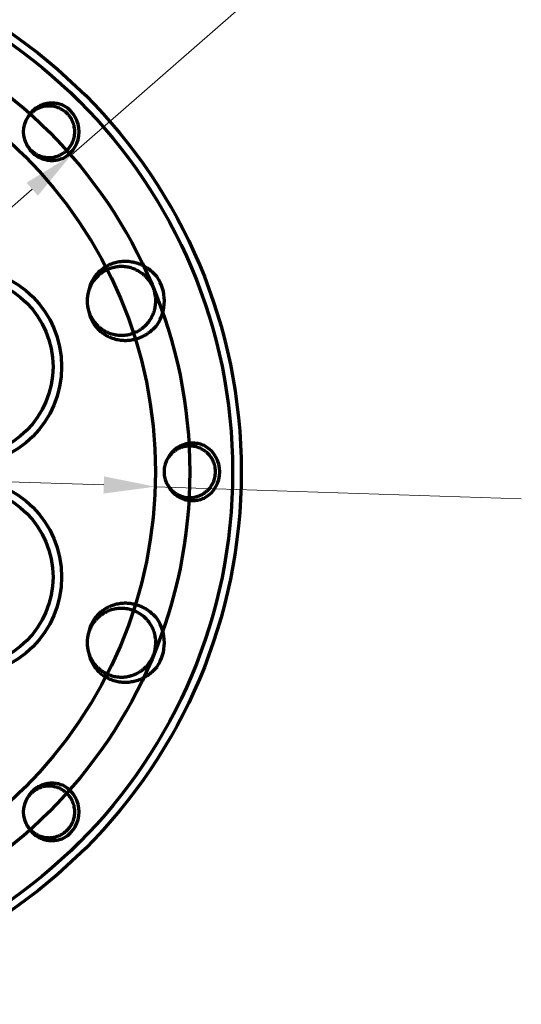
# Model space of a CAD drawing. Header units: millimetres. Extents: x -170 to 6906, y -2212 to 4257.
# Tile 26 of 256: x 1653 to 1682, y 1591 to 1649. Entities that reach past the tile are written whole.
import ezdxf
from ezdxf.lldxf.tags import DXFTag

# ---------------------------------------------------------------- set-up
doc = ezdxf.new("R2010")
doc.units = ezdxf.units.MM
doc.layers.add('1', color=7, linetype='Continuous', true_color=0xffffff)
doc.layers.add('8', color=7, linetype='Continuous', true_color=0xffffff)
tags = doc.linetypes.add('DASHED', pattern=[25.72, 12.86, -12.86]).pattern_tags.tags
tags[6:7] = [DXFTag(74, 4), DXFTag(75, 0), DXFTag(340, '0'), DXFTag(46, 0.0), DXFTag(50, 0.0), DXFTag(44, 0.0), DXFTag(45, 0.0)]
tags[4:5] = [DXFTag(74, 4), DXFTag(75, 0), DXFTag(340, '0'), DXFTag(46, 0.0), DXFTag(50, 0.0), DXFTag(44, 0.0), DXFTag(45, 0.0)]

msp = doc.modelspace()

# ---------------------------------------------------------------- linework, layer by layer
at = {"layer": '1', "color": 0, "linetype": 'Continuous', "lineweight": 13}
for p, q in [((1655.882, 1640.801), (1666.261, 1649.873)), ((1615.978, 1605.92), (1653.623, 1638.826)), ((1611.814, 1623.138), (1657.788, 1621.608)), ((1660.786, 1621.508), (1682.122, 1620.798))]:
    msp.add_line(p, q, dxfattribs=at)
at = {"layer": '1', "color": 0, "linetype": 'DASHED', "lineweight": 70}
for radius in [28, 26]:
    msp.add_circle((1634.801, 1622.373), radius, dxfattribs=at)
at = {"layer": '1', "color": 0, "linetype": 'Continuous', "lineweight": 18}
for points in [[(1653.294, 1639.203), (1653.952, 1638.45), (1655.882, 1640.801)], [(1657.805, 1622.108), (1657.772, 1621.108), (1660.786, 1621.508)]]:
    msp.add_solid(points, dxfattribs=at)
at = {"layer": '8', "color": 0, "linetype": 'Continuous', "lineweight": 70}
for centre, radius in [((1634.801, 1622.373), 31), ((1634.801, 1622.373), 30.5), ((1649.583, 1628.496), 5.75), ((1649.583, 1628.496), 5.25), ((1649.583, 1616.25), 5.75), ((1649.583, 1616.25), 5.25)]:
    msp.add_circle(centre, radius, dxfattribs=at)
for centre, radius, start, end in [((1654.6, 1642.172), 1.75, 301.1695, 58.83238), ((1654.6, 1642.172), 1.5, 145.43717, 214.56482), ((1658.822, 1632.323), 2.5, 325.95788, 34.04399), ((1658.822, 1632.323), 2, 163.9671, 196.03556), ((1662.801, 1622.373), 1.75, 301.1695, 58.83238), ((1662.801, 1622.373), 1.5, 145.43717, 214.56482), ((1658.822, 1612.424), 2.5, 325.95788, 34.04399), ((1658.822, 1612.424), 2, 163.9671, 196.03556), ((1654.6, 1602.574), 1.75, 301.1695, 58.83238), ((1654.6, 1602.574), 1.5, 145.43717, 214.56482)]:
    msp.add_arc(centre, radius, start, end, dxfattribs=at)
for points, knots in [([(1653.294, 1641.433), (1653.307, 1641.411), (1653.32, 1641.39), (1653.347, 1641.347), (1653.361, 1641.325), (1653.391, 1641.283), (1653.406, 1641.263), (1653.454, 1641.202), (1653.488, 1641.164), (1653.595, 1641.054), (1653.673, 1640.988), (1653.779, 1640.916), (1653.801, 1640.902), (1653.845, 1640.876), (1653.867, 1640.863), (1653.934, 1640.827), (1653.98, 1640.805), (1654.075, 1640.766), (1654.123, 1640.749), (1654.196, 1640.727), (1654.221, 1640.721), (1654.271, 1640.708), (1654.297, 1640.703), (1654.422, 1640.679), (1654.524, 1640.671), (1654.651, 1640.673), (1654.677, 1640.674), (1654.728, 1640.678), (1654.754, 1640.68), (1654.831, 1640.689), (1654.881, 1640.698), (1655.03, 1640.732), (1655.127, 1640.764), (1655.244, 1640.818), (1655.267, 1640.829), (1655.313, 1640.852), (1655.335, 1640.865), (1655.401, 1640.903), (1655.486, 1640.959), (1655.566, 1641.024), (1655.623, 1641.075), (1655.642, 1641.093), (1655.678, 1641.129), (1655.696, 1641.148), (1655.781, 1641.243), (1655.842, 1641.325), (1655.906, 1641.435), (1655.919, 1641.458), (1655.942, 1641.503), (1655.954, 1641.527), (1655.986, 1641.597), (1656.004, 1641.644), (1656.037, 1641.741), (1656.051, 1641.79), (1656.073, 1641.889), (1656.082, 1641.94), (1656.101, 1642.093), (1656.103, 1642.195), (1656.09, 1642.348), (1656.083, 1642.398), (1656.069, 1642.474), (1656.064, 1642.499), (1656.052, 1642.549), (1656.045, 1642.574), (1656.009, 1642.697), (1655.97, 1642.791), (1655.909, 1642.904), (1655.897, 1642.926), (1655.87, 1642.97), (1655.856, 1642.992), (1655.813, 1643.055), (1655.782, 1643.096), (1655.717, 1643.174), (1655.682, 1643.212), (1655.627, 1643.265), (1655.609, 1643.282), (1655.57, 1643.316), (1655.55, 1643.333), (1655.449, 1643.413), (1655.363, 1643.467), (1655.227, 1643.536), (1655.18, 1643.556), (1655.108, 1643.584), (1655.083, 1643.592), (1655.034, 1643.608), (1655.01, 1643.615), (1654.886, 1643.648), (1654.786, 1643.664), (1654.658, 1643.671), (1654.632, 1643.672), (1654.581, 1643.672), (1654.555, 1643.672), (1654.478, 1643.668), (1654.377, 1643.658), (1654.277, 1643.638), (1654.203, 1643.619), (1654.178, 1643.612), (1654.129, 1643.597), (1654.104, 1643.588), (1653.984, 1643.544), (1653.892, 1643.499), (1653.763, 1643.418), (1653.721, 1643.389), (1653.66, 1643.341), (1653.64, 1643.325), (1653.601, 1643.292), (1653.582, 1643.274), (1653.489, 1643.186), (1653.423, 1643.108), (1653.364, 1643.023)], [0, 0, 0, 0, 0.009823, 0.009823, 0.019724, 0.019724, 0.029626, 0.029626, 0.04943, 0.04943, 0.089037, 0.089037, 0.098938, 0.098938, 0.10884, 0.10884, 0.128644, 0.128644, 0.148447, 0.148447, 0.158349, 0.158349, 0.168251, 0.168251, 0.207858, 0.207858, 0.21776, 0.21776, 0.227662, 0.227662, 0.247465, 0.247465, 0.287072, 0.287072, 0.296974, 0.296974, 0.306876, 0.306876, 0.326679, 0.346483, 0.346483, 0.356385, 0.356385, 0.366286, 0.366286, 0.405894, 0.405894, 0.415795, 0.415795, 0.425697, 0.425697, 0.445501, 0.445501, 0.465304, 0.465304, 0.485108, 0.485108, 0.524715, 0.524715, 0.544518, 0.544518, 0.55442, 0.55442, 0.564322, 0.564322, 0.603929, 0.603929, 0.613831, 0.613831, 0.623733, 0.623733, 0.643536, 0.643536, 0.66334, 0.66334, 0.673241, 0.673241, 0.683143, 0.683143, 0.72275, 0.72275, 0.742554, 0.742554, 0.752456, 0.752456, 0.762357, 0.762357, 0.801965, 0.801965, 0.811866, 0.811866, 0.821768, 0.821768, 0.841572, 0.861375, 0.861375, 0.871277, 0.871277, 0.881179, 0.881179, 0.920786, 0.920786, 0.940589, 0.940589, 0.950491, 0.950491, 0.960393, 0.960393, 1, 1, 1, 1]), ([(1655.505, 1643.67), (1655.412, 1643.715), (1655.316, 1643.751), (1655.168, 1643.792), (1655.118, 1643.804), (1655.042, 1643.817), (1655.017, 1643.822), (1654.966, 1643.828), (1654.94, 1643.831), (1654.811, 1643.843), (1654.709, 1643.843), (1654.556, 1643.828), (1654.505, 1643.821), (1654.429, 1643.806), (1654.404, 1643.801), (1654.353, 1643.789), (1654.328, 1643.782), (1654.205, 1643.746), (1654.11, 1643.708), (1653.973, 1643.638), (1653.928, 1643.612), (1653.863, 1643.57), (1653.841, 1643.556), (1653.8, 1643.525), (1653.779, 1643.51), (1653.719, 1643.462), (1653.642, 1643.394), (1653.572, 1643.319), (1653.522, 1643.26), (1653.506, 1643.24), (1653.475, 1643.199), (1653.459, 1643.178), (1653.416, 1643.113), (1653.389, 1643.069), (1653.364, 1643.023)], [0, 0, 0, 0, 0.125, 0.125, 0.1875, 0.1875, 0.21875, 0.21875, 0.25, 0.25, 0.375, 0.375, 0.4375, 0.4375, 0.46875, 0.46875, 0.5, 0.5, 0.625, 0.625, 0.6875, 0.6875, 0.71875, 0.71875, 0.75, 0.75, 0.8125, 0.875, 0.875, 0.90625, 0.90625, 0.9375, 0.9375, 1, 1, 1, 1]), ([(1653.364, 1641.321), (1653.389, 1641.276), (1653.416, 1641.231), (1653.473, 1641.147), (1653.504, 1641.106), (1653.554, 1641.047), (1653.571, 1641.027), (1653.606, 1640.99), (1653.624, 1640.971), (1653.68, 1640.917), (1653.718, 1640.883), (1653.839, 1640.787), (1653.925, 1640.731), (1654.04, 1640.672), (1654.063, 1640.661), (1654.11, 1640.639), (1654.134, 1640.629), (1654.205, 1640.601), (1654.302, 1640.567), (1654.402, 1640.543), (1654.477, 1640.529), (1654.503, 1640.524), (1654.554, 1640.517), (1654.58, 1640.514), (1654.708, 1640.502), (1654.811, 1640.502), (1654.964, 1640.515), (1655.015, 1640.522), (1655.091, 1640.536), (1655.116, 1640.541), (1655.167, 1640.553), (1655.192, 1640.559), (1655.316, 1640.593), (1655.412, 1640.63), (1655.505, 1640.675)], [0, 0, 0, 0, 0.0625, 0.0625, 0.125, 0.125, 0.15625, 0.15625, 0.1875, 0.1875, 0.25, 0.25, 0.375, 0.375, 0.40625, 0.40625, 0.4375, 0.4375, 0.5, 0.5625, 0.5625, 0.59375, 0.59375, 0.625, 0.625, 0.75, 0.75, 0.8125, 0.8125, 0.84375, 0.84375, 0.875, 0.875, 1, 1, 1, 1]), ([(1660.893, 1633.723), (1660.825, 1633.806), (1660.753, 1633.885), (1660.598, 1634.031), (1660.516, 1634.1), (1660.407, 1634.179), (1660.385, 1634.194), (1660.341, 1634.224), (1660.273, 1634.268), (1660.204, 1634.308), (1660.064, 1634.384), (1659.967, 1634.428), (1659.818, 1634.485), (1659.768, 1634.502), (1659.691, 1634.526), (1659.665, 1634.533), (1659.613, 1634.547), (1659.587, 1634.553), (1659.456, 1634.583), (1659.351, 1634.6), (1659.14, 1634.619), (1659.033, 1634.621), (1658.9, 1634.614), (1658.873, 1634.612), (1658.819, 1634.608), (1658.792, 1634.605), (1658.713, 1634.595), (1658.66, 1634.587), (1658.503, 1634.556), (1658.4, 1634.529), (1658.25, 1634.477), (1658.2, 1634.457), (1658.126, 1634.425), (1658.102, 1634.414), (1658.053, 1634.391), (1658.029, 1634.379), (1657.91, 1634.317), (1657.819, 1634.261), (1657.647, 1634.137), (1657.566, 1634.068), (1657.47, 1633.974), (1657.451, 1633.955), (1657.414, 1633.916), (1657.396, 1633.896), (1657.343, 1633.835), (1657.31, 1633.794), (1657.214, 1633.666), (1657.157, 1633.576), (1657.095, 1633.458), (1657.083, 1633.435), (1657.059, 1633.386), (1657.048, 1633.362), (1657.016, 1633.288), (1656.996, 1633.238), (1656.944, 1633.086), (1656.918, 1632.982), (1656.899, 1632.875)], [0, 0, 0, 0, 0.0625, 0.0625, 0.125, 0.125, 0.140625, 0.140625, 0.15625, 0.1875, 0.1875, 0.25, 0.25, 0.28125, 0.28125, 0.296875, 0.296875, 0.3125, 0.3125, 0.375, 0.375, 0.4375, 0.4375, 0.453125, 0.453125, 0.46875, 0.46875, 0.5, 0.5, 0.5625, 0.5625, 0.59375, 0.59375, 0.609375, 0.609375, 0.625, 0.625, 0.6875, 0.6875, 0.75, 0.75, 0.765625, 0.765625, 0.78125, 0.78125, 0.8125, 0.8125, 0.875, 0.875, 0.890625, 0.890625, 0.90625, 0.90625, 0.9375, 0.9375, 1, 1, 1, 1]), ([(1656.933, 1631.665), (1656.965, 1631.574), (1657.003, 1631.486), (1657.072, 1631.354), (1657.097, 1631.309), (1657.151, 1631.222), (1657.18, 1631.18), (1657.27, 1631.057), (1657.336, 1630.98), (1657.427, 1630.889), (1657.446, 1630.871), (1657.484, 1630.836), (1657.542, 1630.785), (1657.602, 1630.737), (1657.725, 1630.647), (1657.812, 1630.594), (1657.925, 1630.535), (1657.948, 1630.524), (1657.995, 1630.502), (1658.019, 1630.491), (1658.09, 1630.461), (1658.138, 1630.443), (1658.283, 1630.394), (1658.382, 1630.369), (1658.532, 1630.343), (1658.583, 1630.337), (1658.66, 1630.329), (1658.686, 1630.328), (1658.737, 1630.325), (1658.763, 1630.324), (1658.891, 1630.322), (1658.992, 1630.328), (1659.144, 1630.349), (1659.194, 1630.357), (1659.269, 1630.374), (1659.294, 1630.38), (1659.344, 1630.392), (1659.369, 1630.399), (1659.492, 1630.436), (1659.587, 1630.473), (1659.771, 1630.56), (1659.86, 1630.611), (1659.967, 1630.683), (1659.988, 1630.698), (1660.029, 1630.729), (1660.09, 1630.775), (1660.148, 1630.825), (1660.26, 1630.929), (1660.329, 1631.004), (1660.424, 1631.125), (1660.455, 1631.167), (1660.512, 1631.252), (1660.538, 1631.296), (1660.614, 1631.429), (1660.657, 1631.521), (1660.702, 1631.641), (1660.71, 1631.665), (1660.727, 1631.714), (1660.734, 1631.738), (1660.756, 1631.813), (1660.768, 1631.862), (1660.8, 1632.012), (1660.813, 1632.113), (1660.821, 1632.266), (1660.822, 1632.317), (1660.82, 1632.394), (1660.819, 1632.42), (1660.816, 1632.472), (1660.814, 1632.497), (1660.801, 1632.625), (1660.783, 1632.725), (1660.745, 1632.873), (1660.731, 1632.922), (1660.706, 1632.994), (1660.697, 1633.019), (1660.678, 1633.067), (1660.669, 1633.091), (1660.618, 1633.209), (1660.523, 1633.389), (1660.402, 1633.554), (1660.317, 1633.651), (1660.3, 1633.67), (1660.265, 1633.708), (1660.211, 1633.763), (1660.155, 1633.815), (1660.039, 1633.914), (1659.956, 1633.973), (1659.825, 1634.054), (1659.78, 1634.079), (1659.688, 1634.126), (1659.642, 1634.148), (1659.501, 1634.207), (1659.404, 1634.239), (1659.28, 1634.27), (1659.255, 1634.276), (1659.205, 1634.286), (1659.18, 1634.291), (1659.104, 1634.304), (1659.053, 1634.31), (1658.9, 1634.324), (1658.798, 1634.326), (1658.646, 1634.316), (1658.595, 1634.311), (1658.518, 1634.3), (1658.493, 1634.296), (1658.442, 1634.287), (1658.417, 1634.282), (1658.292, 1634.254), (1658.194, 1634.225), (1658.052, 1634.17), (1658.005, 1634.15), (1657.936, 1634.116), (1657.913, 1634.105), (1657.867, 1634.081), (1657.845, 1634.068), (1657.733, 1634.004), (1657.649, 1633.946), (1657.49, 1633.819), (1657.416, 1633.749), (1657.329, 1633.654), (1657.312, 1633.635), (1657.278, 1633.596), (1657.23, 1633.536), (1657.185, 1633.474), (1657.1, 1633.347), (1657.051, 1633.258), (1656.986, 1633.118), (1656.966, 1633.071), (1656.93, 1632.974), (1656.914, 1632.925), (1656.899, 1632.875)], [0, 0, 0, 0, 0.025552, 0.025552, 0.039086, 0.039086, 0.05262, 0.05262, 0.079688, 0.079688, 0.086455, 0.086455, 0.093222, 0.106756, 0.106756, 0.133824, 0.133824, 0.140591, 0.140591, 0.147358, 0.147358, 0.160892, 0.160892, 0.18796, 0.18796, 0.201494, 0.201494, 0.208261, 0.208261, 0.215028, 0.215028, 0.242096, 0.242096, 0.25563, 0.25563, 0.262397, 0.262397, 0.269164, 0.269164, 0.296232, 0.296232, 0.3233, 0.3233, 0.330067, 0.330067, 0.336834, 0.350368, 0.350368, 0.377436, 0.377436, 0.39097, 0.39097, 0.404504, 0.404504, 0.431572, 0.431572, 0.438339, 0.438339, 0.445106, 0.445106, 0.45864, 0.45864, 0.485708, 0.485708, 0.499242, 0.499242, 0.506009, 0.506009, 0.512776, 0.512776, 0.539844, 0.539844, 0.553378, 0.553378, 0.560145, 0.560145, 0.566912, 0.566912, 0.59398, 0.621048, 0.621048, 0.627815, 0.627815, 0.634582, 0.648116, 0.648116, 0.675184, 0.675184, 0.688718, 0.688718, 0.702252, 0.702252, 0.72932, 0.72932, 0.736087, 0.736087, 0.742854, 0.742854, 0.756388, 0.756388, 0.783456, 0.783456, 0.79699, 0.79699, 0.803757, 0.803757, 0.810524, 0.810524, 0.837592, 0.837592, 0.851126, 0.851126, 0.857893, 0.857893, 0.86466, 0.86466, 0.891728, 0.891728, 0.918796, 0.918796, 0.925563, 0.925563, 0.93233, 0.945864, 0.945864, 0.972932, 0.972932, 0.986466, 0.986466, 1, 1, 1, 1]), ([(1657.03, 1633.212), (1657.024, 1633.2), (1657.018, 1633.187), (1656.969, 1633.082), (1656.932, 1632.987), (1656.889, 1632.842), (1656.877, 1632.793), (1656.866, 1632.744)], [0, 0, 0, 0, 0.083743, 0.083743, 0.699507, 0.699507, 1, 1, 1, 1]), ([(1656.899, 1631.771), (1656.918, 1631.664), (1656.944, 1631.561), (1657.013, 1631.36), (1657.056, 1631.262), (1657.118, 1631.143), (1657.132, 1631.119), (1657.158, 1631.073), (1657.2, 1631.004), (1657.246, 1630.938), (1657.341, 1630.81), (1657.411, 1630.73), (1657.507, 1630.636), (1657.526, 1630.618), (1657.566, 1630.581), (1657.627, 1630.528), (1657.69, 1630.479), (1657.819, 1630.385), (1657.909, 1630.329), (1658.028, 1630.267), (1658.052, 1630.255), (1658.1, 1630.232), (1658.125, 1630.221), (1658.199, 1630.189), (1658.249, 1630.17), (1658.4, 1630.117), (1658.503, 1630.09), (1658.66, 1630.059), (1658.713, 1630.051), (1658.793, 1630.041), (1658.819, 1630.038), (1658.873, 1630.034), (1658.9, 1630.032), (1659.034, 1630.025), (1659.14, 1630.028), (1659.352, 1630.047), (1659.457, 1630.063), (1659.588, 1630.093), (1659.614, 1630.1), (1659.666, 1630.114), (1659.743, 1630.136), (1659.819, 1630.161), (1659.968, 1630.218), (1660.065, 1630.262), (1660.206, 1630.339), (1660.252, 1630.366), (1660.343, 1630.423), (1660.387, 1630.453), (1660.517, 1630.547), (1660.599, 1630.615), (1660.753, 1630.762), (1660.825, 1630.84), (1660.893, 1630.924)], [0, 0, 0, 0, 0.0625, 0.0625, 0.125, 0.125, 0.140625, 0.140625, 0.15625, 0.1875, 0.1875, 0.25, 0.25, 0.265625, 0.265625, 0.28125, 0.3125, 0.3125, 0.375, 0.375, 0.390625, 0.390625, 0.40625, 0.40625, 0.4375, 0.4375, 0.5, 0.5, 0.53125, 0.53125, 0.546875, 0.546875, 0.5625, 0.5625, 0.625, 0.625, 0.6875, 0.6875, 0.703125, 0.703125, 0.71875, 0.75, 0.75, 0.8125, 0.8125, 0.84375, 0.84375, 0.875, 0.875, 0.9375, 0.9375, 1, 1, 1, 1]), ([(1663.707, 1623.871), (1663.613, 1623.916), (1663.517, 1623.952), (1663.369, 1623.993), (1663.319, 1624.005), (1663.244, 1624.019), (1663.218, 1624.023), (1663.167, 1624.03), (1663.141, 1624.033), (1663.012, 1624.044), (1662.91, 1624.044), (1662.757, 1624.029), (1662.706, 1624.022), (1662.63, 1624.008), (1662.605, 1624.002), (1662.555, 1623.99), (1662.53, 1623.983), (1662.406, 1623.947), (1662.311, 1623.909), (1662.174, 1623.839), (1662.13, 1623.813), (1662.064, 1623.771), (1662.043, 1623.757), (1662.001, 1623.727), (1661.98, 1623.711), (1661.92, 1623.663), (1661.843, 1623.595), (1661.773, 1623.521), (1661.723, 1623.461), (1661.707, 1623.441), (1661.676, 1623.4), (1661.661, 1623.379), (1661.617, 1623.314), (1661.59, 1623.27), (1661.566, 1623.224)], [0, 0, 0, 0, 0.125, 0.125, 0.1875, 0.1875, 0.21875, 0.21875, 0.25, 0.25, 0.375, 0.375, 0.4375, 0.4375, 0.46875, 0.46875, 0.5, 0.5, 0.625, 0.625, 0.6875, 0.6875, 0.71875, 0.71875, 0.75, 0.75, 0.8125, 0.875, 0.875, 0.90625, 0.90625, 0.9375, 0.9375, 1, 1, 1, 1]), ([(1661.496, 1621.634), (1661.508, 1621.612), (1661.521, 1621.591), (1661.548, 1621.548), (1661.563, 1621.526), (1661.592, 1621.485), (1661.608, 1621.464), (1661.656, 1621.403), (1661.689, 1621.365), (1661.796, 1621.255), (1661.874, 1621.19), (1661.98, 1621.117), (1662.002, 1621.103), (1662.046, 1621.077), (1662.068, 1621.064), (1662.136, 1621.028), (1662.182, 1621.006), (1662.276, 1620.967), (1662.324, 1620.95), (1662.398, 1620.928), (1662.423, 1620.922), (1662.473, 1620.91), (1662.498, 1620.904), (1662.624, 1620.88), (1662.725, 1620.872), (1662.853, 1620.874), (1662.878, 1620.875), (1662.93, 1620.879), (1662.955, 1620.881), (1663.032, 1620.89), (1663.082, 1620.899), (1663.231, 1620.933), (1663.328, 1620.965), (1663.445, 1621.019), (1663.469, 1621.03), (1663.514, 1621.054), (1663.537, 1621.066), (1663.603, 1621.105), (1663.688, 1621.16), (1663.767, 1621.225), (1663.824, 1621.276), (1663.843, 1621.294), (1663.879, 1621.331), (1663.897, 1621.349), (1663.983, 1621.444), (1664.043, 1621.526), (1664.108, 1621.636), (1664.12, 1621.659), (1664.144, 1621.705), (1664.155, 1621.728), (1664.187, 1621.798), (1664.206, 1621.845), (1664.238, 1621.942), (1664.252, 1621.991), (1664.275, 1622.09), (1664.284, 1622.141), (1664.302, 1622.295), (1664.304, 1622.397), (1664.291, 1622.549), (1664.285, 1622.599), (1664.27, 1622.675), (1664.265, 1622.7), (1664.253, 1622.75), (1664.246, 1622.775), (1664.21, 1622.898), (1664.171, 1622.992), (1664.111, 1623.105), (1664.098, 1623.127), (1664.071, 1623.171), (1664.058, 1623.193), (1664.014, 1623.257), (1663.984, 1623.297), (1663.918, 1623.375), (1663.884, 1623.413), (1663.829, 1623.466), (1663.81, 1623.483), (1663.771, 1623.517), (1663.752, 1623.534), (1663.651, 1623.614), (1663.565, 1623.668), (1663.428, 1623.737), (1663.381, 1623.758), (1663.309, 1623.785), (1663.285, 1623.793), (1663.236, 1623.809), (1663.211, 1623.816), (1663.088, 1623.849), (1662.987, 1623.865), (1662.859, 1623.872), (1662.834, 1623.873), (1662.782, 1623.874), (1662.756, 1623.873), (1662.679, 1623.869), (1662.578, 1623.859), (1662.478, 1623.839), (1662.404, 1623.82), (1662.379, 1623.813), (1662.33, 1623.798), (1662.306, 1623.79), (1662.185, 1623.745), (1662.094, 1623.7), (1661.964, 1623.619), (1661.922, 1623.59), (1661.861, 1623.543), (1661.841, 1623.526), (1661.802, 1623.493), (1661.783, 1623.475), (1661.691, 1623.387), (1661.624, 1623.309), (1661.566, 1623.224)], [0, 0, 0, 0, 0.009823, 0.009823, 0.019724, 0.019724, 0.029626, 0.029626, 0.04943, 0.04943, 0.089037, 0.089037, 0.098938, 0.098938, 0.10884, 0.10884, 0.128644, 0.128644, 0.148447, 0.148447, 0.158349, 0.158349, 0.168251, 0.168251, 0.207858, 0.207858, 0.21776, 0.21776, 0.227662, 0.227662, 0.247465, 0.247465, 0.287072, 0.287072, 0.296974, 0.296974, 0.306876, 0.306876, 0.326679, 0.346483, 0.346483, 0.356385, 0.356385, 0.366286, 0.366286, 0.405894, 0.405894, 0.415795, 0.415795, 0.425697, 0.425697, 0.445501, 0.445501, 0.465304, 0.465304, 0.485108, 0.485108, 0.524715, 0.524715, 0.544518, 0.544518, 0.55442, 0.55442, 0.564322, 0.564322, 0.603929, 0.603929, 0.613831, 0.613831, 0.623733, 0.623733, 0.643536, 0.643536, 0.66334, 0.66334, 0.673241, 0.673241, 0.683143, 0.683143, 0.72275, 0.72275, 0.742554, 0.742554, 0.752456, 0.752456, 0.762357, 0.762357, 0.801965, 0.801965, 0.811866, 0.811866, 0.821768, 0.821768, 0.841572, 0.861375, 0.861375, 0.871277, 0.871277, 0.881179, 0.881179, 0.920786, 0.920786, 0.940589, 0.940589, 0.950491, 0.950491, 0.960393, 0.960393, 1, 1, 1, 1]), ([(1661.566, 1621.522), (1661.59, 1621.477), (1661.617, 1621.433), (1661.675, 1621.348), (1661.706, 1621.307), (1661.755, 1621.248), (1661.772, 1621.228), (1661.807, 1621.191), (1661.825, 1621.172), (1661.881, 1621.118), (1661.92, 1621.084), (1662.04, 1620.988), (1662.126, 1620.933), (1662.241, 1620.873), (1662.264, 1620.862), (1662.311, 1620.841), (1662.335, 1620.83), (1662.407, 1620.802), (1662.503, 1620.769), (1662.603, 1620.745), (1662.679, 1620.73), (1662.704, 1620.726), (1662.755, 1620.718), (1662.781, 1620.715), (1662.91, 1620.703), (1663.012, 1620.703), (1663.165, 1620.716), (1663.216, 1620.723), (1663.292, 1620.737), (1663.318, 1620.742), (1663.368, 1620.754), (1663.393, 1620.76), (1663.517, 1620.795), (1663.613, 1620.831), (1663.707, 1620.876)], [0, 0, 0, 0, 0.0625, 0.0625, 0.125, 0.125, 0.15625, 0.15625, 0.1875, 0.1875, 0.25, 0.25, 0.375, 0.375, 0.40625, 0.40625, 0.4375, 0.4375, 0.5, 0.5625, 0.5625, 0.59375, 0.59375, 0.625, 0.625, 0.75, 0.75, 0.8125, 0.8125, 0.84375, 0.84375, 0.875, 0.875, 1, 1, 1, 1]), ([(1660.893, 1613.823), (1660.826, 1613.907), (1660.753, 1613.985), (1660.598, 1614.132), (1660.516, 1614.2), (1660.408, 1614.279), (1660.386, 1614.294), (1660.341, 1614.325), (1660.274, 1614.369), (1660.205, 1614.409), (1660.064, 1614.485), (1659.968, 1614.529), (1659.819, 1614.585), (1659.768, 1614.603), (1659.691, 1614.626), (1659.666, 1614.633), (1659.614, 1614.647), (1659.587, 1614.654), (1659.457, 1614.684), (1659.351, 1614.7), (1659.14, 1614.719), (1659.034, 1614.721), (1658.9, 1614.715), (1658.873, 1614.713), (1658.82, 1614.708), (1658.793, 1614.706), (1658.713, 1614.696), (1658.66, 1614.687), (1658.503, 1614.657), (1658.401, 1614.629), (1658.25, 1614.577), (1658.2, 1614.558), (1658.126, 1614.526), (1658.102, 1614.515), (1658.053, 1614.492), (1658.029, 1614.48), (1657.91, 1614.418), (1657.82, 1614.362), (1657.648, 1614.237), (1657.566, 1614.169), (1657.47, 1614.074), (1657.451, 1614.055), (1657.414, 1614.016), (1657.396, 1613.996), (1657.344, 1613.936), (1657.31, 1613.894), (1657.215, 1613.767), (1657.158, 1613.677), (1657.095, 1613.559), (1657.083, 1613.535), (1657.06, 1613.487), (1657.048, 1613.462), (1657.016, 1613.388), (1656.997, 1613.338), (1656.945, 1613.186), (1656.918, 1613.082), (1656.9, 1612.976)], [0, 0, 0, 0, 0.0625, 0.0625, 0.125, 0.125, 0.140625, 0.140625, 0.15625, 0.1875, 0.1875, 0.25, 0.25, 0.28125, 0.28125, 0.296875, 0.296875, 0.3125, 0.3125, 0.375, 0.375, 0.4375, 0.4375, 0.453125, 0.453125, 0.46875, 0.46875, 0.5, 0.5, 0.5625, 0.5625, 0.59375, 0.59375, 0.609375, 0.609375, 0.625, 0.625, 0.6875, 0.6875, 0.75, 0.75, 0.765625, 0.765625, 0.78125, 0.78125, 0.8125, 0.8125, 0.875, 0.875, 0.890625, 0.890625, 0.90625, 0.90625, 0.9375, 0.9375, 1, 1, 1, 1]), ([(1656.933, 1611.766), (1656.965, 1611.675), (1657.003, 1611.586), (1657.072, 1611.454), (1657.097, 1611.409), (1657.151, 1611.323), (1657.18, 1611.28), (1657.27, 1611.157), (1657.337, 1611.08), (1657.428, 1610.989), (1657.446, 1610.972), (1657.484, 1610.937), (1657.542, 1610.885), (1657.602, 1610.838), (1657.726, 1610.748), (1657.812, 1610.694), (1657.926, 1610.635), (1657.949, 1610.624), (1657.995, 1610.602), (1658.019, 1610.592), (1658.09, 1610.562), (1658.138, 1610.543), (1658.283, 1610.495), (1658.382, 1610.47), (1658.533, 1610.444), (1658.583, 1610.437), (1658.66, 1610.43), (1658.686, 1610.428), (1658.737, 1610.425), (1658.763, 1610.424), (1658.891, 1610.422), (1658.993, 1610.428), (1659.144, 1610.449), (1659.194, 1610.458), (1659.27, 1610.474), (1659.295, 1610.48), (1659.344, 1610.493), (1659.369, 1610.5), (1659.493, 1610.537), (1659.588, 1610.573), (1659.772, 1610.661), (1659.86, 1610.711), (1659.967, 1610.784), (1659.988, 1610.799), (1660.029, 1610.829), (1660.09, 1610.876), (1660.148, 1610.926), (1660.26, 1611.03), (1660.329, 1611.105), (1660.424, 1611.226), (1660.455, 1611.268), (1660.512, 1611.353), (1660.539, 1611.396), (1660.614, 1611.53), (1660.657, 1611.622), (1660.702, 1611.741), (1660.711, 1611.766), (1660.727, 1611.814), (1660.735, 1611.839), (1660.756, 1611.913), (1660.769, 1611.963), (1660.8, 1612.113), (1660.813, 1612.214), (1660.822, 1612.367), (1660.823, 1612.418), (1660.821, 1612.495), (1660.82, 1612.521), (1660.817, 1612.572), (1660.814, 1612.598), (1660.802, 1612.725), (1660.784, 1612.825), (1660.746, 1612.973), (1660.731, 1613.022), (1660.706, 1613.095), (1660.697, 1613.119), (1660.679, 1613.167), (1660.669, 1613.191), (1660.618, 1613.309), (1660.523, 1613.49), (1660.402, 1613.654), (1660.318, 1613.752), (1660.3, 1613.771), (1660.265, 1613.808), (1660.212, 1613.863), (1660.155, 1613.915), (1660.039, 1614.014), (1659.956, 1614.074), (1659.825, 1614.154), (1659.78, 1614.18), (1659.689, 1614.227), (1659.642, 1614.248), (1659.501, 1614.307), (1659.405, 1614.339), (1659.281, 1614.37), (1659.256, 1614.376), (1659.205, 1614.387), (1659.18, 1614.391), (1659.104, 1614.404), (1659.053, 1614.411), (1658.9, 1614.425), (1658.799, 1614.426), (1658.646, 1614.416), (1658.595, 1614.411), (1658.519, 1614.401), (1658.493, 1614.397), (1658.442, 1614.387), (1658.417, 1614.382), (1658.292, 1614.355), (1658.195, 1614.325), (1658.052, 1614.27), (1658.005, 1614.25), (1657.936, 1614.217), (1657.913, 1614.205), (1657.868, 1614.181), (1657.845, 1614.169), (1657.733, 1614.105), (1657.649, 1614.047), (1657.49, 1613.919), (1657.416, 1613.85), (1657.329, 1613.755), (1657.312, 1613.735), (1657.279, 1613.696), (1657.23, 1613.636), (1657.185, 1613.574), (1657.101, 1613.447), (1657.051, 1613.358), (1656.986, 1613.219), (1656.966, 1613.171), (1656.93, 1613.075), (1656.914, 1613.026), (1656.9, 1612.976)], [0, 0, 0, 0, 0.025552, 0.025552, 0.039086, 0.039086, 0.05262, 0.05262, 0.079688, 0.079688, 0.086455, 0.086455, 0.093222, 0.106756, 0.106756, 0.133824, 0.133824, 0.140591, 0.140591, 0.147358, 0.147358, 0.160892, 0.160892, 0.18796, 0.18796, 0.201494, 0.201494, 0.208261, 0.208261, 0.215028, 0.215028, 0.242096, 0.242096, 0.25563, 0.25563, 0.262397, 0.262397, 0.269164, 0.269164, 0.296232, 0.296232, 0.3233, 0.3233, 0.330067, 0.330067, 0.336834, 0.350368, 0.350368, 0.377436, 0.377436, 0.39097, 0.39097, 0.404504, 0.404504, 0.431572, 0.431572, 0.438339, 0.438339, 0.445106, 0.445106, 0.45864, 0.45864, 0.485708, 0.485708, 0.499242, 0.499242, 0.506009, 0.506009, 0.512776, 0.512776, 0.539844, 0.539844, 0.553378, 0.553378, 0.560145, 0.560145, 0.566912, 0.566912, 0.59398, 0.621048, 0.621048, 0.627815, 0.627815, 0.634582, 0.648116, 0.648116, 0.675184, 0.675184, 0.688718, 0.688718, 0.702252, 0.702252, 0.72932, 0.72932, 0.736087, 0.736087, 0.742854, 0.742854, 0.756388, 0.756388, 0.783456, 0.783456, 0.79699, 0.79699, 0.803757, 0.803757, 0.810524, 0.810524, 0.837592, 0.837592, 0.851126, 0.851126, 0.857893, 0.857893, 0.86466, 0.86466, 0.891728, 0.891728, 0.918796, 0.918796, 0.925563, 0.925563, 0.93233, 0.945864, 0.945864, 0.972932, 0.972932, 0.986466, 0.986466, 1, 1, 1, 1]), ([(1657.03, 1613.313), (1657.024, 1613.3), (1657.018, 1613.288), (1656.969, 1613.183), (1656.933, 1613.088), (1656.89, 1612.942), (1656.877, 1612.894), (1656.867, 1612.845)], [0, 0, 0, 0, 0.083743, 0.083743, 0.699507, 0.699507, 1, 1, 1, 1]), ([(1656.9, 1611.871), (1656.918, 1611.765), (1656.944, 1611.661), (1657.013, 1611.46), (1657.056, 1611.362), (1657.119, 1611.243), (1657.132, 1611.22), (1657.159, 1611.173), (1657.201, 1611.105), (1657.246, 1611.039), (1657.341, 1610.911), (1657.411, 1610.831), (1657.507, 1610.737), (1657.527, 1610.718), (1657.566, 1610.682), (1657.627, 1610.629), (1657.69, 1610.579), (1657.819, 1610.485), (1657.91, 1610.429), (1658.028, 1610.368), (1658.052, 1610.356), (1658.101, 1610.333), (1658.125, 1610.322), (1658.199, 1610.29), (1658.249, 1610.27), (1658.401, 1610.218), (1658.503, 1610.19), (1658.66, 1610.16), (1658.713, 1610.151), (1658.793, 1610.142), (1658.82, 1610.139), (1658.873, 1610.134), (1658.9, 1610.132), (1659.034, 1610.126), (1659.14, 1610.128), (1659.352, 1610.147), (1659.458, 1610.164), (1659.589, 1610.194), (1659.615, 1610.2), (1659.667, 1610.214), (1659.744, 1610.236), (1659.819, 1610.262), (1659.969, 1610.319), (1660.065, 1610.363), (1660.206, 1610.439), (1660.252, 1610.466), (1660.343, 1610.524), (1660.388, 1610.554), (1660.517, 1610.648), (1660.599, 1610.716), (1660.753, 1610.862), (1660.826, 1610.94), (1660.893, 1611.024)], [0, 0, 0, 0, 0.0625, 0.0625, 0.125, 0.125, 0.140625, 0.140625, 0.15625, 0.1875, 0.1875, 0.25, 0.25, 0.265625, 0.265625, 0.28125, 0.3125, 0.3125, 0.375, 0.375, 0.390625, 0.390625, 0.40625, 0.40625, 0.4375, 0.4375, 0.5, 0.5, 0.53125, 0.53125, 0.546875, 0.546875, 0.5625, 0.5625, 0.625, 0.625, 0.6875, 0.6875, 0.703125, 0.703125, 0.71875, 0.75, 0.75, 0.8125, 0.8125, 0.84375, 0.84375, 0.875, 0.875, 0.9375, 0.9375, 1, 1, 1, 1]), ([(1653.295, 1601.835), (1653.307, 1601.813), (1653.32, 1601.792), (1653.348, 1601.749), (1653.362, 1601.727), (1653.392, 1601.685), (1653.407, 1601.665), (1653.455, 1601.604), (1653.489, 1601.566), (1653.595, 1601.456), (1653.673, 1601.391), (1653.78, 1601.318), (1653.802, 1601.304), (1653.845, 1601.278), (1653.868, 1601.265), (1653.935, 1601.229), (1653.981, 1601.207), (1654.075, 1601.168), (1654.123, 1601.151), (1654.197, 1601.129), (1654.222, 1601.123), (1654.272, 1601.11), (1654.297, 1601.105), (1654.423, 1601.081), (1654.524, 1601.073), (1654.652, 1601.075), (1654.678, 1601.076), (1654.729, 1601.08), (1654.755, 1601.082), (1654.831, 1601.091), (1654.882, 1601.1), (1655.031, 1601.134), (1655.127, 1601.166), (1655.245, 1601.22), (1655.268, 1601.231), (1655.313, 1601.254), (1655.336, 1601.267), (1655.402, 1601.305), (1655.487, 1601.361), (1655.566, 1601.426), (1655.623, 1601.477), (1655.642, 1601.495), (1655.679, 1601.531), (1655.696, 1601.55), (1655.782, 1601.645), (1655.842, 1601.727), (1655.907, 1601.837), (1655.919, 1601.86), (1655.943, 1601.905), (1655.954, 1601.929), (1655.986, 1601.999), (1656.005, 1602.046), (1656.038, 1602.143), (1656.051, 1602.192), (1656.074, 1602.291), (1656.083, 1602.342), (1656.102, 1602.495), (1656.103, 1602.597), (1656.091, 1602.75), (1656.084, 1602.8), (1656.07, 1602.876), (1656.064, 1602.901), (1656.052, 1602.951), (1656.046, 1602.976), (1656.009, 1603.099), (1655.971, 1603.193), (1655.91, 1603.306), (1655.897, 1603.328), (1655.871, 1603.372), (1655.857, 1603.394), (1655.814, 1603.457), (1655.783, 1603.498), (1655.718, 1603.576), (1655.683, 1603.614), (1655.628, 1603.667), (1655.609, 1603.684), (1655.571, 1603.718), (1655.551, 1603.735), (1655.45, 1603.815), (1655.364, 1603.869), (1655.227, 1603.938), (1655.18, 1603.958), (1655.108, 1603.986), (1655.084, 1603.994), (1655.035, 1604.01), (1655.01, 1604.017), (1654.887, 1604.05), (1654.787, 1604.066), (1654.659, 1604.073), (1654.633, 1604.074), (1654.581, 1604.074), (1654.556, 1604.074), (1654.479, 1604.07), (1654.377, 1604.06), (1654.277, 1604.04), (1654.203, 1604.021), (1654.179, 1604.014), (1654.13, 1603.999), (1654.105, 1603.99), (1653.984, 1603.946), (1653.893, 1603.901), (1653.763, 1603.82), (1653.721, 1603.791), (1653.66, 1603.743), (1653.64, 1603.727), (1653.601, 1603.694), (1653.582, 1603.676), (1653.49, 1603.588), (1653.423, 1603.51), (1653.365, 1603.425)], [0, 0, 0, 0, 0.009822, 0.009822, 0.019724, 0.019724, 0.029626, 0.029626, 0.04943, 0.04943, 0.089037, 0.089037, 0.098938, 0.098938, 0.10884, 0.10884, 0.128644, 0.128644, 0.148447, 0.148447, 0.158349, 0.158349, 0.168251, 0.168251, 0.207858, 0.207858, 0.21776, 0.21776, 0.227662, 0.227662, 0.247465, 0.247465, 0.287072, 0.287072, 0.296974, 0.296974, 0.306876, 0.306876, 0.326679, 0.346483, 0.346483, 0.356385, 0.356385, 0.366286, 0.366286, 0.405893, 0.405893, 0.415795, 0.415795, 0.425697, 0.425697, 0.445501, 0.445501, 0.465304, 0.465304, 0.485108, 0.485108, 0.524715, 0.524715, 0.544518, 0.544518, 0.55442, 0.55442, 0.564322, 0.564322, 0.603929, 0.603929, 0.613831, 0.613831, 0.623733, 0.623733, 0.643536, 0.643536, 0.66334, 0.66334, 0.673241, 0.673241, 0.683143, 0.683143, 0.72275, 0.72275, 0.742554, 0.742554, 0.752456, 0.752456, 0.762357, 0.762357, 0.801964, 0.801964, 0.811866, 0.811866, 0.821768, 0.821768, 0.841572, 0.861375, 0.861375, 0.871277, 0.871277, 0.881179, 0.881179, 0.920786, 0.920786, 0.940589, 0.940589, 0.950491, 0.950491, 0.960393, 0.960393, 1, 1, 1, 1]), ([(1655.506, 1604.072), (1655.412, 1604.117), (1655.316, 1604.153), (1655.169, 1604.194), (1655.119, 1604.206), (1655.043, 1604.219), (1655.017, 1604.224), (1654.966, 1604.231), (1654.94, 1604.233), (1654.812, 1604.245), (1654.709, 1604.245), (1654.556, 1604.23), (1654.506, 1604.223), (1654.43, 1604.209), (1654.404, 1604.203), (1654.354, 1604.191), (1654.329, 1604.184), (1654.205, 1604.148), (1654.11, 1604.11), (1653.973, 1604.04), (1653.929, 1604.014), (1653.864, 1603.972), (1653.842, 1603.958), (1653.8, 1603.927), (1653.78, 1603.912), (1653.719, 1603.864), (1653.642, 1603.796), (1653.572, 1603.721), (1653.523, 1603.662), (1653.507, 1603.642), (1653.475, 1603.601), (1653.46, 1603.58), (1653.416, 1603.515), (1653.39, 1603.471), (1653.365, 1603.425)], [0, 0, 0, 0, 0.125, 0.125, 0.1875, 0.1875, 0.21875, 0.21875, 0.25, 0.25, 0.375, 0.375, 0.4375, 0.4375, 0.46875, 0.46875, 0.5, 0.5, 0.625, 0.625, 0.6875, 0.6875, 0.71875, 0.71875, 0.75, 0.75, 0.8125, 0.875, 0.875, 0.90625, 0.90625, 0.9375, 0.9375, 1, 1, 1, 1]), ([(1653.365, 1601.723), (1653.39, 1601.678), (1653.416, 1601.634), (1653.474, 1601.549), (1653.505, 1601.508), (1653.554, 1601.449), (1653.571, 1601.429), (1653.607, 1601.392), (1653.625, 1601.373), (1653.68, 1601.319), (1653.719, 1601.285), (1653.839, 1601.189), (1653.925, 1601.133), (1654.04, 1601.074), (1654.064, 1601.063), (1654.111, 1601.041), (1654.134, 1601.031), (1654.206, 1601.003), (1654.303, 1600.969), (1654.402, 1600.945), (1654.478, 1600.931), (1654.503, 1600.927), (1654.555, 1600.919), (1654.58, 1600.916), (1654.709, 1600.904), (1654.811, 1600.904), (1654.964, 1600.917), (1655.015, 1600.924), (1655.091, 1600.938), (1655.117, 1600.943), (1655.167, 1600.955), (1655.192, 1600.961), (1655.316, 1600.995), (1655.413, 1601.032), (1655.506, 1601.077)], [0, 0, 0, 0, 0.0625, 0.0625, 0.125, 0.125, 0.15625, 0.15625, 0.1875, 0.1875, 0.25, 0.25, 0.375, 0.375, 0.40625, 0.40625, 0.4375, 0.4375, 0.5, 0.5625, 0.5625, 0.59375, 0.59375, 0.625, 0.625, 0.75, 0.75, 0.8125, 0.8125, 0.84375, 0.84375, 0.875, 0.875, 1, 1, 1, 1])]:
    msp.add_open_spline(points, degree=3, knots=knots, dxfattribs=at)

doc.saveas('drawing.dxf')
